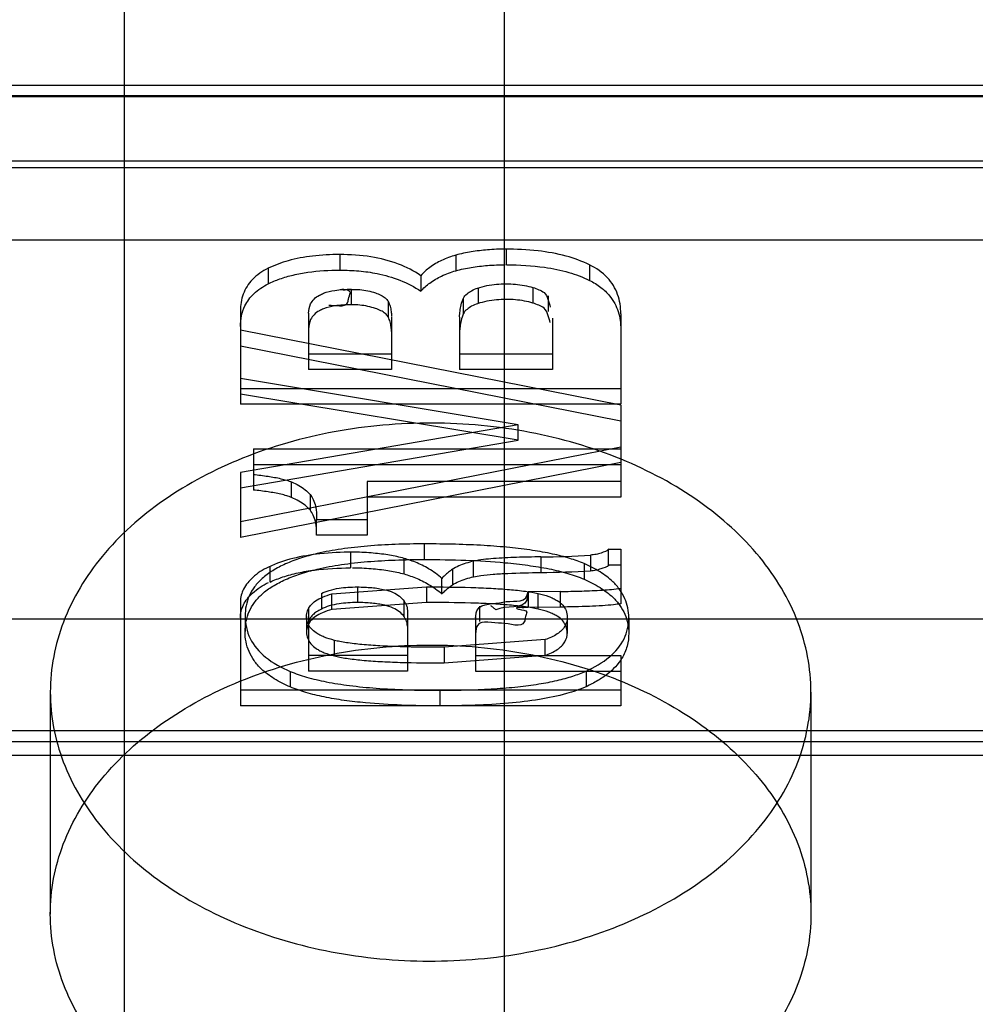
# Model space of a CAD drawing. Header units: millimetres. Extents: x 26 to 199, y 39 to 272.
# Tile 9 of 29: x 78.79 to 83.82, y 251.47 to 256.65. Entities that reach past the tile are written whole.
import ezdxf

# ---------------------------------------------------------------- set-up
doc = ezdxf.new("R2010")
doc.units = ezdxf.units.MM
doc.header["$LTSCALE"] = 20.161232
doc.layers.get('0').update_dxf_attribs({"linetype": 'CONTINUOUS'})

msp = doc.modelspace()

# ---------------------------------------------------------------- linework, layer by layer
at = {"color": 7, "linetype": 'Continuous'}
for p, q in [((79.3422, 263.9023), (79.3422, 247.9023)), ((81.3409, 263.9023), (81.3409, 247.9023)), ((152.6141, 256.2988), (73.3341, 256.2988)), ((73.3341, 256.2462), (152.6141, 256.2462)), ((152.6141, 256.2402), (73.3341, 256.2402)), ((179.1694, 255.9023), (69.9614, 255.9023)), ((73.3341, 255.8684), (152.6141, 255.8684)), ((73.3341, 255.4886), (152.6141, 255.4886)), ((80.4768, 255.4108), (80.4768, 255.3289)), ((81.0865, 255.4078), (81.0865, 255.3259)), ((81.3539, 255.3568), (81.3539, 255.4388)), ((81.7898, 255.3567), (81.7898, 255.2748)), ((80.0997, 255.3384), (80.0997, 255.2565)), ((80.9032, 255.2996), (80.9032, 255.2177)), ((80.5379, 255.1467), (80.5379, 255.2286)), ((81.2038, 255.2349), (81.2038, 255.153)), ((81.4921, 255.2375), (81.4921, 255.1556)), ((81.5715, 255.1934), (81.5715, 255.1115)), ((80.7315, 255.1649), (80.7315, 255.083)), ((81.1251, 255.1781), (81.1251, 255.0962)), ((79.9541, 255.115), (79.9541, 254.6236)), ((80.3125, 255.1028), (80.3125, 254.8059)), ((81.9541, 255.0992), (81.9541, 254.6236)), ((80.7486, 255.0854), (80.7484, 254.8059)), ((81.1067, 255.0812), (81.1068, 254.8059)), ((81.5956, 255.0761), (81.5956, 254.8059)), ((81.9541, 254.6193), (79.9541, 255.0126)), ((79.9541, 254.9306), (81.9541, 254.5374)), ((80.7484, 254.8878), (80.3125, 254.8878)), ((81.5956, 254.8878), (81.1068, 254.8878)), ((80.7484, 254.8059), (80.3125, 254.8059)), ((81.5956, 254.8059), (81.1068, 254.8059)), ((81.4137, 254.5165), (79.9541, 254.7595)), ((81.9541, 254.7056), (79.9541, 254.7056)), ((81.4137, 254.4346), (79.9541, 254.6775)), ((81.9541, 254.6236), (79.9541, 254.6236)), ((81.9541, 254.6193), (81.9541, 254.1353)), ((81.4137, 254.5165), (79.9541, 254.2657)), ((81.4137, 254.4346), (81.4137, 254.5165)), ((79.9541, 254.1838), (81.4137, 254.4346)), ((81.9541, 254.3989), (79.9541, 254.0056)), ((80.022, 254.3891), (80.022, 254.1729)), ((80.022, 254.3891), (81.9541, 254.3891)), ((81.9541, 254.317), (79.9541, 253.9237)), ((79.9541, 254.2657), (79.9541, 253.9237)), ((80.022, 254.3072), (81.9541, 254.3072)), ((80.2229, 254.1334), (80.2229, 254.2153)), ((80.6208, 254.2172), (80.6208, 253.9348)), ((81.9541, 254.2172), (80.6208, 254.2172)), ((80.3199, 254.1498), (80.3199, 254.0679)), ((81.9541, 254.1353), (80.6208, 254.1353)), ((80.3546, 253.9348), (80.3546, 254.0167)), ((80.6208, 254.0167), (80.3546, 254.0167)), ((80.6208, 253.9348), (80.3546, 253.9348)), ((80.5325, 253.8454), (80.5325, 253.7635)), ((80.9208, 253.8895), (80.9208, 253.8076)), ((81.8876, 253.8612), (81.8876, 253.7793)), ((81.8876, 253.8612), (81.9541, 253.8612)), ((81.9541, 253.8612), (81.9541, 253.5752)), ((80.8136, 253.8144), (80.8136, 253.7325)), ((81.1802, 253.7167), (81.1802, 253.7986)), ((81.5332, 253.8215), (81.5332, 253.7396)), ((81.7952, 253.8308), (81.7952, 253.7489)), ((80.1106, 253.6892), (80.1106, 253.7711)), ((81.0685, 253.7564), (81.0685, 253.6745)), ((81.7613, 253.786), (81.7613, 253.7041)), ((81.8938, 253.7793), (81.9541, 253.7793)), ((81.0118, 253.7069), (81.0118, 253.625)), ((80.4351, 253.6266), (80.933, 253.6637)), ((80.5692, 253.6632), (80.5692, 253.5813)), ((80.933, 253.6637), (80.933, 253.5818)), ((81.635, 253.6395), (81.4666, 253.637)), ((81.635, 253.6395), (81.635, 253.5576)), ((79.954, 253.5863), (79.9541, 253.0382)), ((80.3798, 253.6289), (80.3798, 253.547)), ((80.4351, 253.5447), (80.4351, 253.6266)), ((80.8143, 253.5072), (80.8143, 253.5892)), ((81.4666, 253.637), (81.4666, 253.5551)), ((81.5194, 253.5472), (81.5194, 253.6291)), ((80.3125, 253.5532), (80.3125, 253.2204)), ((80.933, 253.5818), (80.4351, 253.5447)), ((80.8326, 253.5399), (80.8326, 253.2204)), ((81.2118, 253.5629), (81.2118, 253.481)), ((81.635, 253.5576), (81.4666, 253.5551)), ((179.7382, 253.4942), (68.9313, 253.4942)), ((79.9785, 253.5103), (79.9785, 253.4284)), ((80.3017, 253.5079), (80.3017, 253.426)), ((81.191, 253.5077), (81.191, 253.2204)), ((81.673, 253.504), (81.6731, 253.4184)), ((81.9962, 253.5017), (81.9962, 253.4198)), ((80.4483, 253.3006), (80.4483, 253.3826)), ((81.5564, 253.3863), (81.0254, 253.346)), ((81.5564, 253.3044), (81.5564, 253.3863)), ((81.0254, 253.346), (81.0254, 253.264)), ((80.8326, 253.3023), (80.3125, 253.3023)), ((81.0254, 253.264), (81.5564, 253.3044)), ((81.191, 253.3023), (81.9541, 253.3023)), ((81.9541, 253.3023), (81.9541, 253.0382)), ((80.2158, 253.2195), (80.2158, 253.1376)), ((80.8326, 253.2204), (80.3125, 253.2204)), ((81.191, 253.2204), (81.9541, 253.2204)), ((81.7714, 253.2209), (81.7714, 253.139)), ((78.9541, 253.1107), (78.9541, 251.944)), ((81.9541, 253.1201), (79.9541, 253.1201)), ((81.0023, 253.1201), (81.0023, 253.0382)), ((82.9541, 253.1107), (82.9541, 251.944)), ((81.9541, 253.0382), (79.9541, 253.0382)), ((152.6141, 252.9076), (73.3341, 252.9076)), ((152.6141, 252.8491), (73.3341, 252.8491)), ((73.3341, 252.7783), (152.6141, 252.7783))]:
    msp.add_line(p, q, dxfattribs=at)
for centre, radius, start, end in [((81.5169, 257.978), 4.1565, 270.225, 273.8399), ((81.5171, 257.8898), 4.1502, 270.2223, 273.8427)]:
    msp.add_arc(centre, radius, start, end, dxfattribs=at)
for points, knots in [([(80.4768, 255.4108), (80.4288, 255.4108), (80.3374, 255.4062), (80.21, 255.3833), (80.1334, 255.3553), (80.0997, 255.3384)], [0, 0, 0, 0, 0.372706, 0.707501, 1, 1, 1, 1]), ([(80.9032, 255.2996), (80.8666, 255.3249), (80.7816, 255.3678), (80.6363, 255.4042), (80.5316, 255.4108), (80.4768, 255.4108)], [0, 0, 0, 0, 0.298587, 0.632169, 1, 1, 1, 1]), ([(81.0865, 255.4078), (81.061, 255.4003), (81.0133, 255.3828), (80.9507, 255.3468), (80.9167, 255.3161), (80.9032, 255.2996)], [0, 0, 0, 0, 0.369313, 0.703831, 1, 1, 1, 1]), ([(81.3467, 255.4391), (81.3154, 255.4396), (81.2556, 255.4366), (81.1686, 255.4263), (81.1134, 255.4147), (81.0865, 255.4078)], [0, 0, 0, 0, 0.357073, 0.682797, 1, 1, 1, 1]), ([(81.7898, 255.3567), (81.7504, 255.3763), (81.6613, 255.4081), (81.5118, 255.4344), (81.4042, 255.4391), (81.3467, 255.4391)], [0, 0, 0, 0, 0.290494, 0.620124, 1, 1, 1, 1]), ([(81.0865, 255.3259), (81.1134, 255.3328), (81.1686, 255.3444), (81.2556, 255.3547), (81.3155, 255.3576), (81.3467, 255.3572)], [0, 0, 0, 0, 0.317144, 0.642807, 1, 1, 1, 1]), ([(81.3539, 255.3568), (81.4207, 255.3568), (81.5308, 255.351), (81.6772, 255.3211), (81.7547, 255.2923), (81.7898, 255.2748)], [0, 0, 0, 0, 0.447964, 0.737272, 1, 1, 1, 1]), ([(81.9541, 255.0992), (81.9541, 255.1336), (81.9446, 255.2036), (81.8864, 255.2977), (81.8243, 255.3396), (81.7898, 255.3567)], [0, 0, 0, 0, 0.320844, 0.640724, 1, 1, 1, 1]), ([(80.0997, 255.3384), (80.0694, 255.3232), (80.0152, 255.2865), (79.9627, 255.2055), (79.9541, 255.1447), (79.9541, 255.115)], [0, 0, 0, 0, 0.36206, 0.682478, 1, 1, 1, 1]), ([(80.0997, 255.2565), (80.1195, 255.2664), (80.1628, 255.2846), (80.233, 255.3048), (80.3383, 255.3241), (80.4207, 255.3289), (80.4768, 255.3289)], [0, 0, 0, 0, 0.1719, 0.362687, 0.565252, 1, 1, 1, 1]), ([(80.4768, 255.3289), (80.5103, 255.3289), (80.5759, 255.3262), (80.7229, 255.3062), (80.8349, 255.2649), (80.9032, 255.2177)], [0, 0, 0, 0, 0.225607, 0.440971, 1, 1, 1, 1]), ([(80.9032, 255.2177), (80.9167, 255.2341), (80.9507, 255.2649), (81.0133, 255.3009), (81.061, 255.3184), (81.0865, 255.3259)], [0, 0, 0, 0, 0.296169, 0.630687, 1, 1, 1, 1]), ([(79.9541, 255.0331), (79.9541, 255.0518), (79.9574, 255.0891), (79.9735, 255.1372), (79.9973, 255.1758), (80.0354, 255.2183), (80.0727, 255.2429), (80.0997, 255.2565)], [0, 0, 0, 0, 0.19902, 0.395337, 0.533584, 0.678454, 1, 1, 1, 1]), ([(81.2013, 255.2343), (81.2174, 255.2396), (81.2501, 255.2482), (81.3004, 255.2555), (81.3342, 255.2568), (81.3512, 255.2565)], [0, 0, 0, 0, 0.334334, 0.663936, 1, 1, 1, 1]), ([(81.3512, 255.2565), (81.3675, 255.2568), (81.3997, 255.2557), (81.4469, 255.2494), (81.4774, 255.242), (81.4921, 255.2375)], [0, 0, 0, 0, 0.341153, 0.676627, 1, 1, 1, 1]), ([(81.7898, 255.2748), (81.8107, 255.2645), (81.8489, 255.2413), (81.8935, 255.1995), (81.9234, 255.1554), (81.948, 255.0967), (81.9541, 255.0488), (81.9541, 255.0173)], [0, 0, 0, 0, 0.216384, 0.412315, 0.561963, 0.70729, 1, 1, 1, 1]), ([(80.3125, 255.1028), (80.3125, 255.1194), (80.3178, 255.1471), (80.341, 255.1786), (80.3591, 255.1915), (80.369, 255.197)], [0, 0, 0, 0, 0.430585, 0.702898, 1, 1, 1, 1]), ([(80.369, 255.197), (80.3761, 255.201), (80.4022, 255.2129), (80.4441, 255.2227), (80.4936, 255.2277), (80.5228, 255.2286), (80.5379, 255.2286)], [0, 0, 0, 0, 0.139666, 0.495026, 0.738451, 1, 1, 1, 1]), ([(80.4183, 255.1449), (80.4515, 255.1469), (80.5153, 255.1264), (80.5224, 255.1825), (80.529, 255.1996), (80.5326, 255.2115)], [0, 0, 0, 0, 0.638851, 0.761417, 1, 1, 1, 1]), ([(80.4943, 255.2256), (80.489, 255.2255), (80.4642, 255.2253), (80.5153, 255.2329), (80.526, 255.2189), (80.5326, 255.2115)], [0, 0, 0, 0, 0.211334, 0.602669, 1, 1, 1, 1]), ([(80.4943, 255.2256), (80.5235, 255.226), (80.5673, 255.2305), (80.6241, 255.221), (80.6512, 255.2137), (80.6642, 255.2091)], [0, 0, 0, 0, 0.509723, 0.760437, 1, 1, 1, 1]), ([(80.6642, 255.2091), (80.674, 255.2061), (80.6921, 255.199), (80.7152, 255.1842), (80.7271, 255.1715), (80.7315, 255.1649)], [0, 0, 0, 0, 0.374415, 0.708538, 1, 1, 1, 1]), ([(81.1264, 255.1822), (81.1307, 255.1911), (81.1455, 255.2051), (81.1708, 255.2226), (81.1904, 255.2309), (81.2013, 255.2343)], [0, 0, 0, 0, 0.318158, 0.631928, 1, 1, 1, 1]), ([(81.4921, 255.2375), (81.5029, 255.2344), (81.5226, 255.2268), (81.5694, 255.2056), (81.5747, 255.161), (81.5836, 255.1348)], [0, 0, 0, 0, 0.22747, 0.435624, 1, 1, 1, 1]), ([(80.5379, 255.1467), (80.5228, 255.1467), (80.4936, 255.1458), (80.4441, 255.1407), (80.4022, 255.131), (80.3761, 255.1191), (80.369, 255.1151)], [0, 0, 0, 0, 0.261549, 0.504974, 0.860334, 1, 1, 1, 1]), ([(80.6642, 255.1272), (80.6512, 255.1317), (80.6241, 255.1392), (80.5817, 255.1457), (80.5526, 255.1469), (80.5379, 255.1467)], [0, 0, 0, 0, 0.320986, 0.656877, 1, 1, 1, 1]), ([(80.7315, 255.1649), (80.7352, 255.1564), (80.7416, 255.1391), (80.7469, 255.1135), (80.7488, 255.0967), (80.7484, 255.089)], [0, 0, 0, 0, 0.356464, 0.703918, 1, 1, 1, 1]), ([(81.1068, 255.0833), (81.1065, 255.0935), (81.1084, 255.1146), (81.1146, 255.1479), (81.1219, 255.1704), (81.1264, 255.1822)], [0, 0, 0, 0, 0.301101, 0.625839, 1, 1, 1, 1]), ([(81.2013, 255.1523), (81.1904, 255.149), (81.1708, 255.1407), (81.1455, 255.1232), (81.1307, 255.1092), (81.1264, 255.1003)], [0, 0, 0, 0, 0.368091, 0.681827, 1, 1, 1, 1]), ([(81.3512, 255.1746), (81.3342, 255.1748), (81.3004, 255.1736), (81.2501, 255.1662), (81.2174, 255.1577), (81.2013, 255.1523)], [0, 0, 0, 0, 0.336064, 0.665666, 1, 1, 1, 1]), ([(81.4921, 255.1556), (81.4774, 255.1601), (81.4469, 255.1675), (81.3997, 255.1738), (81.3675, 255.1749), (81.3512, 255.1746)], [0, 0, 0, 0, 0.323373, 0.658847, 1, 1, 1, 1]), ([(81.5836, 255.0528), (81.5747, 255.0791), (81.5694, 255.1237), (81.5226, 255.1448), (81.5029, 255.1525), (81.4921, 255.1556)], [0, 0, 0, 0, 0.564369, 0.772539, 1, 1, 1, 1]), ([(80.369, 255.1151), (80.3591, 255.1096), (80.341, 255.0967), (80.3178, 255.0652), (80.3125, 255.0374), (80.3125, 255.0209)], [0, 0, 0, 0, 0.297102, 0.569415, 1, 1, 1, 1]), ([(80.7315, 255.083), (80.7271, 255.0896), (80.7152, 255.1023), (80.6921, 255.117), (80.674, 255.1242), (80.6642, 255.1272)], [0, 0, 0, 0, 0.291462, 0.625585, 1, 1, 1, 1]), ([(81.1264, 255.1003), (81.1219, 255.0885), (81.1146, 255.066), (81.1084, 255.0327), (81.1065, 255.0115), (81.1068, 255.0014)], [0, 0, 0, 0, 0.374161, 0.698899, 1, 1, 1, 1]), ([(80.7484, 255.0071), (80.7488, 255.0148), (80.7469, 255.0316), (80.7416, 255.0572), (80.7352, 255.0744), (80.7315, 255.083)], [0, 0, 0, 0, 0.296082, 0.643536, 1, 1, 1, 1]), ([(82.9541, 253.1107), (82.9541, 253.2351), (82.9042, 253.4937), (82.693, 253.8417), (82.3678, 254.1334), (81.9526, 254.3542), (81.4741, 254.4926), (80.962, 254.5406), (80.4494, 254.4954), (79.9685, 254.3594), (79.5488, 254.1396), (79.2187, 253.8465), (79.0045, 253.496), (78.9541, 253.2356), (78.9541, 253.1107)], [0, 0, 0, 0, 0.069294, 0.142826, 0.222937, 0.309695, 0.402588, 0.49855, 0.594484, 0.687565, 0.775102, 0.85617, 0.930449, 1, 1, 1, 1]), ([(80.022, 254.2548), (80.0478, 254.2521), (80.0963, 254.2463), (80.155, 254.236), (80.1961, 254.2252), (80.2146, 254.2188), (80.2229, 254.2153)], [0, 0, 0, 0, 0.379302, 0.714242, 0.868884, 1, 1, 1, 1]), ([(80.2229, 254.2153), (80.236, 254.2099), (80.2607, 254.1979), (80.2935, 254.176), (80.312, 254.1588), (80.3199, 254.1498)], [0, 0, 0, 0, 0.361306, 0.694941, 1, 1, 1, 1]), ([(80.2229, 254.1334), (80.2146, 254.1369), (80.1961, 254.1433), (80.155, 254.1541), (80.0963, 254.1644), (80.0478, 254.1702), (80.022, 254.1729)], [0, 0, 0, 0, 0.131116, 0.285758, 0.620698, 1, 1, 1, 1]), ([(80.3199, 254.0679), (80.312, 254.0769), (80.2935, 254.0941), (80.2607, 254.116), (80.236, 254.1279), (80.2229, 254.1334)], [0, 0, 0, 0, 0.305059, 0.638694, 1, 1, 1, 1]), ([(80.3199, 254.1498), (80.3271, 254.1417), (80.3391, 254.1215), (80.3527, 254.0765), (80.3546, 254.0403), (80.3546, 254.0167)], [0, 0, 0, 0, 0.231928, 0.495174, 1, 1, 1, 1]), ([(80.3546, 253.9348), (80.3546, 253.9584), (80.3527, 253.9946), (80.3391, 254.0395), (80.3271, 254.0598), (80.3199, 254.0679)], [0, 0, 0, 0, 0.504826, 0.768072, 1, 1, 1, 1]), ([(80.9208, 253.8895), (80.87, 253.8895), (80.7704, 253.888), (80.6248, 253.8797), (80.4878, 253.8646), (80.37, 253.8431), (80.272, 253.8163), (80.1931, 253.7867), (80.1249, 253.7517), (80.0693, 253.7116), (80.0274, 253.6664), (79.9986, 253.6174), (79.982, 253.5648), (79.9785, 253.5285), (79.9785, 253.5103)], [0, 0, 0, 0, 0.137255, 0.26915, 0.393779, 0.509498, 0.592085, 0.667958, 0.736767, 0.798648, 0.852096, 0.902138, 0.950832, 1, 1, 1, 1]), ([(80.543, 253.8459), (80.4861, 253.8459), (80.3808, 253.8415), (80.2318, 253.8175), (80.1425, 253.7874), (80.1015, 253.768)], [0, 0, 0, 0, 0.378286, 0.698873, 1, 1, 1, 1]), ([(80.8056, 253.816), (80.7804, 253.8223), (80.7259, 253.8334), (80.6382, 253.8433), (80.5759, 253.8465), (80.543, 253.8459)], [0, 0, 0, 0, 0.294747, 0.62823, 1, 1, 1, 1]), ([(81.7613, 253.786), (81.7369, 253.7966), (81.6823, 253.8159), (81.5915, 253.8387), (81.4858, 253.8573), (81.3655, 253.8719), (81.2306, 253.8822), (81.0807, 253.8884), (80.9758, 253.8895), (80.9208, 253.8895)], [0, 0, 0, 0, 0.093664, 0.203601, 0.329474, 0.471629, 0.630376, 0.806269, 1, 1, 1, 1]), ([(81.8938, 253.8612), (81.8815, 253.8515), (81.8571, 253.8434), (81.824, 253.8335), (81.805, 253.8314), (81.7952, 253.8308)], [0, 0, 0, 0, 0.451286, 0.718744, 1, 1, 1, 1]), ([(79.9785, 253.4284), (79.9785, 253.4466), (79.982, 253.4829), (79.9986, 253.5355), (80.0274, 253.5845), (80.0693, 253.6297), (80.1249, 253.6698), (80.1931, 253.7048), (80.272, 253.7344), (80.37, 253.7612), (80.4878, 253.7827), (80.6248, 253.7978), (80.7704, 253.8061), (80.87, 253.8076), (80.9208, 253.8076)], [0, 0, 0, 0, 0.049168, 0.097862, 0.147904, 0.201352, 0.263233, 0.332042, 0.407915, 0.490502, 0.606221, 0.73085, 0.862745, 1, 1, 1, 1]), ([(81.0131, 253.7082), (80.9928, 253.7283), (80.9469, 253.7587), (80.8769, 253.7947), (80.8288, 253.8093), (80.8056, 253.816)], [0, 0, 0, 0, 0.363532, 0.692331, 1, 1, 1, 1]), ([(80.9208, 253.8076), (80.9937, 253.8076), (81.1355, 253.8055), (81.3174, 253.7948), (81.4633, 253.7786), (81.5739, 253.7605), (81.6729, 253.737), (81.7337, 253.7161), (81.7613, 253.7041)], [0, 0, 0, 0, 0.256925, 0.49934, 0.641729, 0.774031, 0.894031, 1, 1, 1, 1]), ([(81.1802, 253.7986), (81.1664, 253.7957), (81.1398, 253.7888), (81.1023, 253.7748), (81.0792, 253.7629), (81.0685, 253.7564)], [0, 0, 0, 0, 0.352287, 0.686864, 1, 1, 1, 1]), ([(81.5332, 253.8215), (81.4908, 253.8209), (81.4078, 253.8193), (81.2901, 253.8132), (81.2143, 253.8069), (81.1802, 253.7986)], [0, 0, 0, 0, 0.359352, 0.702754, 1, 1, 1, 1]), ([(80.1015, 253.768), (80.0715, 253.7544), (80.0216, 253.7211), (79.9677, 253.6584), (79.9535, 253.6091), (79.9541, 253.5864)], [0, 0, 0, 0, 0.403515, 0.721553, 1, 1, 1, 1]), ([(80.1106, 253.6892), (80.1323, 253.6995), (80.1803, 253.7184), (80.2585, 253.7391), (80.3767, 253.7588), (80.4694, 253.7635), (80.5325, 253.7635)], [0, 0, 0, 0, 0.16701, 0.357579, 0.561137, 1, 1, 1, 1]), ([(80.543, 253.764), (80.5759, 253.7646), (80.6382, 253.7614), (80.7259, 253.7514), (80.7804, 253.7404), (80.8056, 253.7341)], [0, 0, 0, 0, 0.371785, 0.705261, 1, 1, 1, 1]), ([(81.0685, 253.7564), (81.0614, 253.7514), (81.0479, 253.741), (81.0294, 253.7249), (81.0182, 253.7137), (81.0131, 253.7082)], [0, 0, 0, 0, 0.354288, 0.69613, 1, 1, 1, 1]), ([(81.9962, 253.5017), (81.9962, 253.5188), (81.9929, 253.5531), (81.9772, 253.603), (81.9503, 253.6501), (81.9168, 253.6881), (81.8808, 253.7186), (81.8315, 253.7524), (81.7903, 253.7734), (81.7613, 253.786)], [0, 0, 0, 0, 0.130738, 0.261657, 0.397508, 0.543418, 0.647244, 0.757967, 1, 1, 1, 1]), ([(81.7952, 253.7489), (81.805, 253.7495), (81.824, 253.7516), (81.8571, 253.7615), (81.8815, 253.7696), (81.8938, 253.7793)], [0, 0, 0, 0, 0.281256, 0.548714, 1, 1, 1, 1]), ([(80.8056, 253.7341), (80.8288, 253.7273), (80.8769, 253.7128), (80.9469, 253.6768), (80.9928, 253.6464), (81.0131, 253.6263)], [0, 0, 0, 0, 0.307669, 0.636468, 1, 1, 1, 1]), ([(81.0685, 253.6745), (81.0792, 253.681), (81.1023, 253.6928), (81.1398, 253.7069), (81.1664, 253.7138), (81.1802, 253.7167)], [0, 0, 0, 0, 0.313136, 0.647713, 1, 1, 1, 1]), ([(81.1802, 253.7167), (81.1927, 253.7198), (81.227, 253.7251), (81.2869, 253.7309), (81.3919, 253.7369), (81.4753, 253.7387), (81.5332, 253.7396)], [0, 0, 0, 0, 0.109755, 0.293194, 0.509495, 1, 1, 1, 1]), ([(81.7613, 253.7041), (81.7903, 253.6914), (81.8315, 253.6704), (81.8808, 253.6366), (81.9168, 253.6062), (81.9503, 253.5682), (81.9772, 253.521), (81.9929, 253.4712), (81.9962, 253.4369), (81.9962, 253.4198)], [0, 0, 0, 0, 0.242033, 0.352756, 0.456582, 0.602492, 0.738343, 0.869262, 1, 1, 1, 1]), ([(79.9541, 253.5011), (79.9535, 253.5241), (79.966, 253.5744), (80.0207, 253.6385), (80.071, 253.6723), (80.1015, 253.686)], [0, 0, 0, 0, 0.278992, 0.59661, 1, 1, 1, 1]), ([(80.3798, 253.6289), (80.3931, 253.6357), (80.4237, 253.6473), (80.4709, 253.6572), (80.5204, 253.6622), (80.5525, 253.6632), (80.5692, 253.6632)], [0, 0, 0, 0, 0.231054, 0.503267, 0.743202, 1, 1, 1, 1]), ([(80.5692, 253.6632), (80.5946, 253.6632), (80.6428, 253.6612), (80.706, 253.652), (80.7551, 253.6365), (80.7903, 253.6165), (80.8078, 253.5987), (80.8143, 253.5892)], [0, 0, 0, 0, 0.288964, 0.545603, 0.721401, 0.869803, 1, 1, 1, 1]), ([(80.933, 253.6637), (81.0106, 253.6637), (81.1238, 253.6626), (81.269, 253.657), (81.3648, 253.6507), (81.4473, 253.642), (81.4974, 253.634), (81.5194, 253.6291)], [0, 0, 0, 0, 0.395802, 0.576945, 0.74136, 0.885452, 1, 1, 1, 1]), ([(81.0131, 253.6263), (81.0182, 253.6318), (81.0294, 253.643), (81.0479, 253.6591), (81.0614, 253.6695), (81.0685, 253.6745)], [0, 0, 0, 0, 0.30387, 0.645712, 1, 1, 1, 1]), ([(81.635, 253.6395), (81.6729, 253.64), (81.7472, 253.6413), (81.8536, 253.6459), (81.9224, 253.6511), (81.9541, 253.6571)], [0, 0, 0, 0, 0.355644, 0.697177, 1, 1, 1, 1]), ([(80.3017, 253.5079), (80.3017, 253.5183), (80.3052, 253.5396), (80.3223, 253.5684), (80.3503, 253.592), (80.3885, 253.6119), (80.4182, 253.622), (80.4351, 253.6266)], [0, 0, 0, 0, 0.161895, 0.3295, 0.512055, 0.726311, 1, 1, 1, 1]), ([(80.8143, 253.5892), (80.8179, 253.5841), (80.8242, 253.5737), (80.8305, 253.557), (80.8323, 253.5455), (80.8326, 253.5399)], [0, 0, 0, 0, 0.349674, 0.680453, 1, 1, 1, 1]), ([(81.4666, 253.637), (81.4655, 253.6299), (81.4627, 253.6159), (81.4561, 253.5405), (81.3482, 253.5677), (81.2969, 253.5437)], [0, 0, 0, 0, 0.102229, 0.204342, 1, 1, 1, 1]), ([(81.3348, 253.5841), (81.377, 253.5937), (81.4523, 253.5755), (81.4635, 253.6266), (81.4656, 253.6335), (81.4666, 253.637)], [0, 0, 0, 0, 0.855195, 0.927547, 1, 1, 1, 1]), ([(81.5194, 253.6291), (81.5383, 253.6249), (81.5655, 253.6173), (81.5989, 253.6036), (81.6246, 253.5898), (81.6497, 253.5698), (81.6688, 253.539), (81.673, 253.5159), (81.673, 253.504)], [0, 0, 0, 0, 0.271505, 0.393228, 0.503754, 0.679852, 0.834566, 1, 1, 1, 1]), ([(80.4351, 253.5447), (80.4182, 253.5401), (80.3885, 253.53), (80.3503, 253.5101), (80.3223, 253.4865), (80.3052, 253.4577), (80.3017, 253.4364), (80.3017, 253.426)], [0, 0, 0, 0, 0.273689, 0.487945, 0.6705, 0.838105, 1, 1, 1, 1]), ([(80.3798, 253.547), (80.3711, 253.5425), (80.3553, 253.5334), (80.3335, 253.5166), (80.317, 253.4964), (80.3125, 253.4792), (80.3125, 253.4713)], [0, 0, 0, 0, 0.275915, 0.516266, 0.777498, 1, 1, 1, 1]), ([(80.5692, 253.5813), (80.5525, 253.5813), (80.5204, 253.5803), (80.4709, 253.5753), (80.4237, 253.5654), (80.3931, 253.5538), (80.3798, 253.547)], [0, 0, 0, 0, 0.256798, 0.496733, 0.768946, 1, 1, 1, 1]), ([(80.8143, 253.5072), (80.8078, 253.5168), (80.7903, 253.5346), (80.7551, 253.5546), (80.706, 253.5701), (80.6428, 253.5793), (80.5946, 253.5813), (80.5692, 253.5813)], [0, 0, 0, 0, 0.130197, 0.278599, 0.454397, 0.711036, 1, 1, 1, 1]), ([(81.5194, 253.5472), (81.4974, 253.5521), (81.4473, 253.5601), (81.3648, 253.5688), (81.269, 253.5751), (81.1238, 253.5807), (81.0106, 253.5818), (80.933, 253.5818)], [0, 0, 0, 0, 0.114548, 0.25864, 0.423055, 0.604198, 1, 1, 1, 1]), ([(81.191, 253.5026), (81.1915, 253.5087), (81.1925, 253.5222), (81.2111, 253.5834), (81.2893, 253.5722), (81.3348, 253.5841)], [0, 0, 0, 0, 0.102158, 0.225263, 1, 1, 1, 1]), ([(81.2697, 253.5664), (81.274, 253.5626), (81.283, 253.555), (81.2921, 253.5475), (81.2969, 253.5437)], [0, 0, 0, 0, 0.484042, 1, 1, 1, 1]), ([(81.4666, 253.5551), (81.4564, 253.555), (81.4427, 253.5529), (81.3928, 253.5573), (81.4148, 253.5472), (81.4198, 253.546)], [0, 0, 0, 0, 0.402705, 0.797656, 1, 1, 1, 1]), ([(81.4198, 253.546), (81.4335, 253.5421), (81.4665, 253.5425), (81.4561, 253.5188), (81.4547, 253.5115), (81.4538, 253.5077)], [0, 0, 0, 0, 0.644255, 0.822534, 1, 1, 1, 1]), ([(81.673, 253.4221), (81.673, 253.434), (81.6688, 253.4571), (81.6497, 253.4879), (81.6246, 253.5079), (81.5989, 253.5217), (81.5655, 253.5354), (81.5383, 253.543), (81.5194, 253.5472)], [0, 0, 0, 0, 0.165434, 0.320148, 0.496246, 0.606772, 0.728495, 1, 1, 1, 1]), ([(81.9541, 253.5752), (81.9417, 253.5728), (81.9095, 253.5687), (81.8544, 253.5643), (81.7605, 253.5598), (81.6863, 253.5583), (81.635, 253.5576)], [0, 0, 0, 0, 0.118393, 0.304098, 0.518427, 1, 1, 1, 1]), ([(79.9785, 253.5103), (79.9785, 253.4703), (79.9969, 253.3859), (80.087, 253.2831), (80.1698, 253.239), (80.2158, 253.2195)], [0, 0, 0, 0, 0.302106, 0.622722, 1, 1, 1, 1]), ([(80.4483, 253.3826), (80.4302, 253.3872), (80.4042, 253.3952), (80.3725, 253.4095), (80.3479, 253.4236), (80.324, 253.4437), (80.3058, 253.4739), (80.3017, 253.4965), (80.3017, 253.5079)], [0, 0, 0, 0, 0.269588, 0.390553, 0.500742, 0.678067, 0.83451, 1, 1, 1, 1]), ([(80.8326, 253.4579), (80.8323, 253.4636), (80.8305, 253.4751), (80.8242, 253.4918), (80.8179, 253.5022), (80.8143, 253.5072)], [0, 0, 0, 0, 0.319547, 0.650326, 1, 1, 1, 1]), ([(81.3278, 253.4729), (81.2851, 253.4711), (81.2092, 253.4988), (81.1925, 253.4402), (81.1915, 253.4268), (81.191, 253.4206)], [0, 0, 0, 0, 0.757874, 0.890197, 1, 1, 1, 1]), ([(81.4538, 253.5077), (81.4526, 253.5029), (81.45, 253.4937), (81.4425, 253.4412), (81.3676, 253.4734), (81.3278, 253.4729)], [0, 0, 0, 0, 0.09896, 0.197357, 1, 1, 1, 1]), ([(81.673, 253.504), (81.6738, 253.4879), (81.6628, 253.4517), (81.6181, 253.4111), (81.5788, 253.3934), (81.5564, 253.3863)], [0, 0, 0, 0, 0.274574, 0.60106, 1, 1, 1, 1]), ([(81.7714, 253.2209), (81.8154, 253.2407), (81.8936, 253.2851), (81.9793, 253.3837), (81.9962, 253.4639), (81.9962, 253.5017)], [0, 0, 0, 0, 0.3809, 0.701836, 1, 1, 1, 1]), ([(80.2158, 253.1376), (80.1867, 253.1499), (80.1452, 253.1706), (80.0958, 253.2043), (80.0593, 253.2351), (80.0251, 253.2741), (79.9977, 253.3229), (79.9818, 253.3748), (79.9785, 253.4105), (79.9785, 253.4284)], [0, 0, 0, 0, 0.23741, 0.346247, 0.448535, 0.595351, 0.732802, 0.866139, 1, 1, 1, 1]), ([(80.3017, 253.426), (80.3017, 253.4145), (80.3058, 253.392), (80.324, 253.3618), (80.3479, 253.3417), (80.3725, 253.3276), (80.4042, 253.3133), (80.4302, 253.3053), (80.4483, 253.3006)], [0, 0, 0, 0, 0.16549, 0.321933, 0.499258, 0.609447, 0.730412, 1, 1, 1, 1]), ([(81.0254, 253.346), (80.9481, 253.346), (80.8355, 253.347), (80.6912, 253.3528), (80.597, 253.3594), (80.5268, 253.3675), (80.4788, 253.3756), (80.4579, 253.3801), (80.4483, 253.3826)], [0, 0, 0, 0, 0.40032, 0.583034, 0.747807, 0.889304, 0.94901, 1, 1, 1, 1]), ([(81.5564, 253.3044), (81.5788, 253.3115), (81.6181, 253.3292), (81.6628, 253.3698), (81.6738, 253.406), (81.673, 253.4221)], [0, 0, 0, 0, 0.398872, 0.725372, 1, 1, 1, 1]), ([(81.9962, 253.4198), (81.9962, 253.3971), (81.9906, 253.351), (81.9574, 253.2738), (81.8994, 253.2139), (81.832, 253.1686), (81.7924, 253.1485), (81.7714, 253.139)], [0, 0, 0, 0, 0.178861, 0.360346, 0.652106, 0.81833, 1, 1, 1, 1]), ([(78.9541, 251.944), (78.9541, 252.0684), (79.004, 252.327), (79.2152, 252.675), (79.5404, 252.9667), (79.9556, 253.1874), (80.4341, 253.3258), (80.9461, 253.3738), (81.4587, 253.3287), (81.9397, 253.1927), (82.3593, 252.9728), (82.6895, 252.6798), (82.9037, 252.3293), (82.9541, 252.0688), (82.9541, 251.944)], [0, 0, 0, 0, 0.069294, 0.142826, 0.222937, 0.309695, 0.402588, 0.49855, 0.594484, 0.687565, 0.775102, 0.85617, 0.930449, 1, 1, 1, 1]), ([(80.4483, 253.3006), (80.4579, 253.2982), (80.4788, 253.2937), (80.5268, 253.2856), (80.597, 253.2775), (80.6912, 253.2708), (80.8355, 253.265), (80.9481, 253.264), (81.0254, 253.264)], [0, 0, 0, 0, 0.05099, 0.110696, 0.252193, 0.416966, 0.59968, 1, 1, 1, 1]), ([(80.2158, 253.2195), (80.2436, 253.2078), (80.3061, 253.1866), (80.4107, 253.1622), (80.5333, 253.1432), (80.6738, 253.1296), (80.8321, 253.1216), (80.9436, 253.1201), (81.0023, 253.1201)], [0, 0, 0, 0, 0.1135, 0.247979, 0.403575, 0.580373, 0.778967, 1, 1, 1, 1]), ([(81.0023, 253.1201), (81.0524, 253.1201), (81.1482, 253.1213), (81.2851, 253.1272), (81.4088, 253.1373), (81.519, 253.1516), (81.6159, 253.1701), (81.699, 253.1924), (81.749, 253.2109), (81.7714, 253.2209)], [0, 0, 0, 0, 0.192683, 0.368188, 0.526985, 0.669386, 0.795532, 0.905766, 1, 1, 1, 1]), ([(81.0023, 253.0382), (80.9355, 253.0382), (80.8054, 253.0402), (80.6375, 253.0504), (80.5015, 253.0658), (80.3966, 253.0834), (80.3016, 253.1061), (80.2428, 253.1262), (80.2158, 253.1376)], [0, 0, 0, 0, 0.251529, 0.489571, 0.632766, 0.766689, 0.889553, 1, 1, 1, 1]), ([(81.7714, 253.139), (81.7382, 253.1241), (81.6574, 253.0969), (81.5208, 253.0688), (81.3599, 253.05), (81.185, 253.04), (81.0642, 253.0382), (81.0023, 253.0382)], [0, 0, 0, 0, 0.139707, 0.326554, 0.535542, 0.761871, 1, 1, 1, 1]), ([(78.9541, 253.1107), (78.9541, 252.9862), (79.004, 252.7277), (79.2152, 252.3796), (79.5404, 252.088), (79.9556, 251.8672), (80.4341, 251.7288), (80.9461, 251.6808), (81.4587, 251.726), (81.9397, 251.8619), (82.3593, 252.0818), (82.6895, 252.3748), (82.9037, 252.7254), (82.9541, 252.9858), (82.9541, 253.1107)], [0, 0, 0, 0, 0.069294, 0.142826, 0.222937, 0.309695, 0.402588, 0.49855, 0.594484, 0.687565, 0.775102, 0.85617, 0.930449, 1, 1, 1, 1]), ([(82.9541, 251.944), (82.9541, 251.8195), (82.9042, 251.5609), (82.693, 251.2129), (82.3678, 250.9212), (81.9526, 250.7005), (81.4741, 250.5621), (80.962, 250.5141), (80.4494, 250.5593), (79.9685, 250.6952), (79.5488, 250.9151), (79.2187, 251.2081), (79.0045, 251.5587), (78.9541, 251.8191), (78.9541, 251.944)], [0, 0, 0, 0, 0.069294, 0.142826, 0.222937, 0.309695, 0.402588, 0.49855, 0.594484, 0.687565, 0.775102, 0.85617, 0.930449, 1, 1, 1, 1])]:
    msp.add_open_spline(points, degree=3, knots=knots, dxfattribs=at)

doc.saveas('drawing.dxf')
